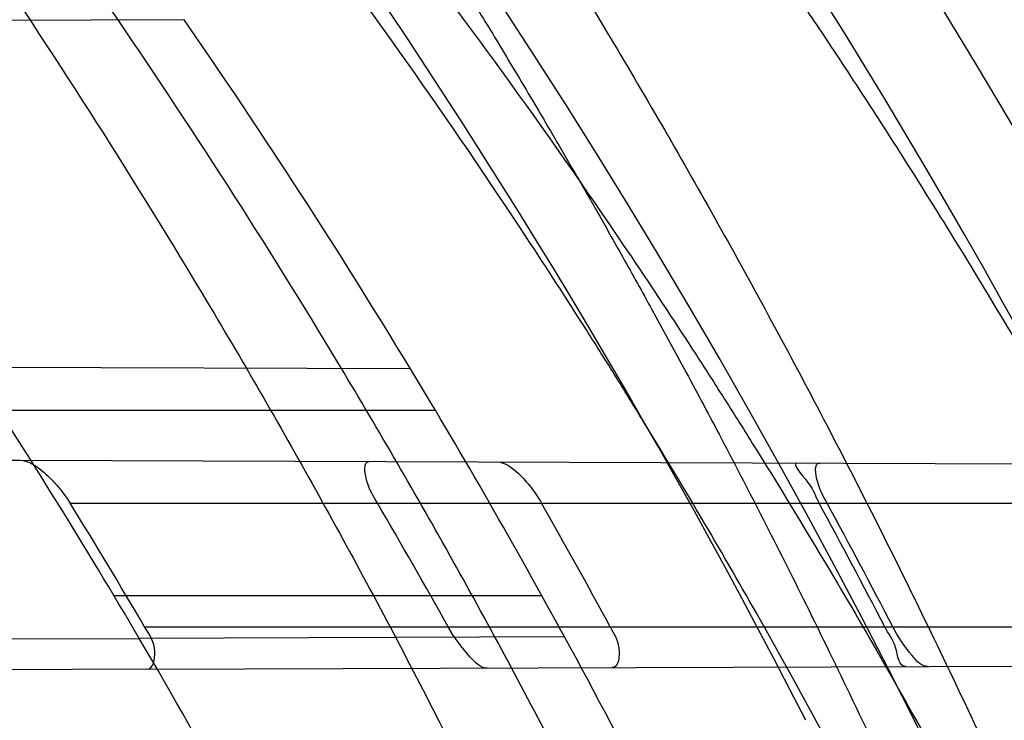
# Model space of a CAD drawing. Header units: millimetres. Extents: x 0 to 297, y 0 to 210.
# Tile 113 of 256: x 141.6696 to 141.7413, y 93.8083 to 93.8593. Entities that reach past the tile are written whole.
import ezdxf

# ---------------------------------------------------------------- set-up
doc = ezdxf.new("R2010")
doc.units = ezdxf.units.MM
doc.header["$LTSCALE"] = 16.335
doc.layers.get('0').update_dxf_attribs({"linetype": 'CONTINUOUS'})
for name, color, linetype in [('01_GLOBAL', 7, 'CONTINUOUS'), ('INTFCLR_1', 7, 'CONTINUOUS'), ('INTFCLR_144815', 7, 'CONTINUOUS')]:
    doc.layers.add(name, color=color, linetype=linetype)

msp = doc.modelspace()

# ---------------------------------------------------------------- linework, layer by layer
at = {"color": 7, "linetype": 'Continuous'}
msp.add_circle((142.5788034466, 92.2083412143), 3.42, dxfattribs=at)
at = {"color": 9, "linetype": 'Continuous'}
msp.add_arc((142.5788034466, 92.2083412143), 3.3761688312, 92.9674534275, 177.0325465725, dxfattribs=at)
at = {"layer": '01_GLOBAL', "color": 7, "linetype": 'Continuous'}
msp.add_circle((142.5788034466, 92.2083412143), 3.465, dxfattribs=at)
at = {"layer": 'INTFCLR_1', "color": 9, "linetype": 'Continuous'}
for p, q in [((141.6816020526, 93.85926720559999), (141.6483772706, 93.85915122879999)), ((141.6980785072, 93.8338609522), (141.6660935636, 93.8339726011)), ((141.699892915, 93.8308428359), (141.6681279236, 93.8308428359)), ((141.6696551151, 93.8272101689), (141.7569505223, 93.8269054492)), ((141.6733032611, 93.8240928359), (141.7583541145, 93.8240928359)), ((141.7076592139, 93.8173428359), (141.6765069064, 93.8173428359)), ((141.6787271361, 93.8150928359), (141.7628447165, 93.8150928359)), ((141.7092979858, 93.8143638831), (141.6783353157, 93.8142558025)), ((141.6788747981, 93.8120076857), (141.7642351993, 93.8123056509))]:
    msp.add_line(p, q, dxfattribs=at)
at = {"layer": 'INTFCLR_1', "color": 6, "linetype": 'Continuous'}
for p, q in [((141.5872388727, 93.82749785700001), (141.6696551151, 93.8272101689)), ((141.6665647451, 93.81421471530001), (141.6783353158, 93.8142558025)), ((141.6788747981, 93.8120076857), (141.5992258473, 93.81172965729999))]:
    msp.add_line(p, q, dxfattribs=at)
for centre, radius, start, end in [((141.273551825, 93.5765928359), 0.5431065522, 270, 90.00000002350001), ((141.273551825, 93.5765928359), 0.5161422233, 270, 90.00000002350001), ((141.273551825, 93.5765928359), 0.4693968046, 30.4187297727, 33.2518501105), ((141.273551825, 93.5765928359), 0.4963968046, 28.6197133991, 31.2163513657), ((141.2733149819, 93.5769044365), 0.4702049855, 30.4351559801, 31.7156135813), ((141.2736644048, 93.5763211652), 0.4893683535, 29.2038350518, 30.41829466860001), ((141.2733327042, 93.5768902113), 0.4997171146, 28.4684611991, 29.6489894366), ((141.2735937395, 93.57659872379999), 0.517279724, 27.4551693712, 28.5844232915), ((141.2741494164, 93.57659882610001), 0.5173029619, 27.4538193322, 28.5830080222)]:
    msp.add_arc(centre, radius, start, end, dxfattribs=at)
at = {"layer": 'INTFCLR_1', "color": 9, "linetype": 'Continuous'}
for centre, radius, start, end in [((141.273551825, 93.5765928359), 0.4963968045, 31.2163513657, 34.7120513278), ((141.273551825, 93.5765928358), 0.4693968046, 26.8886711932, 30.4187297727), ((141.273551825, 93.5765928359), 0.4963968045, 25.3056735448, 28.6197133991)]:
    msp.add_arc(centre, radius, start, end, dxfattribs=at)
for points, knots in [([(141.7564146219, 93.4086508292), (141.7574831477, 93.41155839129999), (141.7595771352, 93.4174295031), (141.7635668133, 93.42933601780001), (141.7700402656, 93.45070775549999), (141.7760428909, 93.4757920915), (141.7800065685, 93.49821100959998), (141.7816728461, 93.5096585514), (141.7825328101, 93.5162796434), (141.7845176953, 93.5329021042), (141.7865801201, 93.56130459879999), (141.786249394, 93.5948145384), (141.7846909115, 93.6165304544), (141.783710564, 93.6265576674), (141.7829887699, 93.6332267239), (141.7807586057, 93.6512265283), (141.7756949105, 93.6800492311), (141.7683980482, 93.70818923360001), (141.7631787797, 93.72489102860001), (141.7612158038, 93.7308650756), (141.7582294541, 93.7396651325), (141.7514922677, 93.75806300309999), (141.7398577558, 93.7850653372), (141.7266081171, 93.8105758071), (141.7173713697, 93.8262776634), (141.7130543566, 93.8332672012), (141.7101864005, 93.83782329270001), (141.7024300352, 93.84980584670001), (141.6894327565, 93.86819606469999), (141.6713790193, 93.8905837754), (141.6560874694, 93.9073650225), (141.64540551, 93.9180914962), (141.6394993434, 93.9237707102), (141.6313044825, 93.931429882), (141.6198341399, 93.9414587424), (141.6074179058, 93.951189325), (141.5999877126, 93.9564732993), (141.5969902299, 93.95850233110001), (141.595231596, 93.95966887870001), (141.5931919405, 93.96097975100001), (141.5909359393, 93.9623581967), (141.5889565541, 93.9634935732), (141.587260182, 93.9643827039), (141.5858677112, 93.96502951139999), (141.5847587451, 93.9654250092), (141.5839916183, 93.9656040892), (141.5833474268, 93.9655067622), (141.5832219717, 93.96490050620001), (141.5835311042, 93.9642303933), (141.5840679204, 93.963301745), (141.5849352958, 93.96213278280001), (141.5860911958, 93.9607075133), (141.587545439, 93.9590358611), (141.5892822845, 93.9571169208), (141.5909074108, 93.95536848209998), (141.5923395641, 93.9538455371), (141.5948337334, 93.9512100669), (141.5989725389, 93.94688354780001), (141.6073909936, 93.9380497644), (141.6165855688, 93.9281391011), (141.6249614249, 93.9186667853), (141.6301387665, 93.9126434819), (141.6384641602, 93.90275559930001), (141.6512098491, 93.88673181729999), (141.6679191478, 93.8634190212), (141.680013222, 93.8443873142), (141.6879313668, 93.83084055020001), (141.6933038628, 93.8213126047), (141.702572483, 93.8039212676), (141.7149508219, 93.7776586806), (141.7234902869, 93.75576266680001), (141.7274621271, 93.7444100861)], [0, 0, 0, 0, 0.0103790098, 0.0208837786, 0.0420711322, 0.08518383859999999, 0.1071959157, 0.1183352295, 0.1239409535, 0.1295662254, 0.1744257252, 0.2192335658, 0.2417179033, 0.2473538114, 0.2529901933, 0.2641930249, 0.3081221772, 0.3509242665, 0.3614865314, 0.3667493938, 0.3719931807, 0.3926229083, 0.4323809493, 0.4704125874, 0.488853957, 0.4934075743, 0.4979380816, 0.506891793, 0.541232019, 0.5733300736, 0.6031972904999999, 0.6172524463, 0.624045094, 0.6306497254, 0.6548348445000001, 0.6750681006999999, 0.6834748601, 0.6853777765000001, 0.68719583, 0.6905456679, 0.6935010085, 0.6960526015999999, 0.698191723, 0.6999112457, 0.7012080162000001, 0.7020916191, 0.7026257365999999, 0.703100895, 0.7038825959, 0.7050751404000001, 0.7066972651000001, 0.7087491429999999, 0.7112254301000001, 0.7141189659, 0.7174213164, 0.7192231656, 0.7211235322, 0.729579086, 0.7392841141, 0.7620097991, 0.7748694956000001, 0.7816475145, 0.7886215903, 0.818178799, 0.8502213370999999, 0.88468242, 0.8936821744, 0.9027945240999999, 0.9213302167, 0.9597016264, 1, 1, 1, 1]), ([(141.7358975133, 93.7436438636), (141.7318460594, 93.75494918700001), (141.7231341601, 93.77675420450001), (141.7105173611, 93.8028824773), (141.701072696, 93.8201805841), (141.6955966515, 93.82965989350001), (141.6875212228, 93.8431449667), (141.6751867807, 93.86208759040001), (141.6581544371, 93.8852759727), (141.6451671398, 93.9012055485), (141.6366834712, 93.91103453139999), (141.6314052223, 93.91702430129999), (141.6228646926, 93.9264441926), (141.613493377, 93.93629262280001), (141.6049081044, 93.9450718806), (141.6006923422, 93.9493632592), (141.5981418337, 93.9519877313), (141.5966958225, 93.9534819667), (141.5943954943, 93.9559082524), (141.5923320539, 93.9580569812), (141.5877441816, 93.9635930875), (141.589474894, 93.9635928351)], [0, 0, 0, 0, 0.1351411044, 0.2639657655, 0.326251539, 0.3568857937, 0.3871506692, 0.5031238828, 0.6110823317, 0.7107727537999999, 0.7343091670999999, 0.7571888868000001, 0.8006105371, 0.8773801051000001, 0.9101731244, 0.9387430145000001, 0.9451630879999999, 0.9512497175, 0.9624026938, 0.9805243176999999, 1, 1, 1, 1]), ([(141.589474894, 93.9635928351), (141.5901302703, 93.9635927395), (141.5934664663, 93.96227294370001), (141.5972968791, 93.9600325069), (141.6010154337, 93.95769364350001), (141.6028021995, 93.9565296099), (141.6058484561, 93.95450638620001), (141.6133970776, 93.94924141), (141.6260174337, 93.93955065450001), (141.6376862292, 93.9295595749), (141.6460232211, 93.9219302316), (141.6520280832, 93.91627713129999), (141.6628847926, 93.9056050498), (141.6784293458, 93.8889099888), (141.6967876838, 93.8666341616), (141.7100118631, 93.8483278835), (141.7179037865, 93.83639944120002), (141.7208202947, 93.8318664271), (141.7252087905, 93.8249149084), (141.734595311, 93.80930459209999), (141.748064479, 93.7839377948), (141.7598995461, 93.7570716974), (141.766753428, 93.7387640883), (141.7697904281, 93.7300101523), (141.7717861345, 93.7240691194), (141.7770905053, 93.7074658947), (141.7845086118, 93.67948795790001), (141.7896594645, 93.6508151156), (141.7919274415, 93.6329110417), (141.7926613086, 93.62627893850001), (141.793657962, 93.61630821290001), (141.795242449, 93.59471460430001), (141.7955788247, 93.5613875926), (141.7934815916, 93.5331432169), (141.7914638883, 93.5166159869), (141.7905895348, 93.51003151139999), (141.788895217, 93.4986462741), (141.7848639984, 93.4763451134), (141.7787596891, 93.4513974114), (141.7721799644, 93.4301501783), (141.768123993, 93.4183101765), (141.7659952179, 93.41247182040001), (141.7649089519, 93.40958046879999)], [0, 0, 0, 0, 0.0031306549, 0.0166311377, 0.0214593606, 0.0240790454, 0.0268205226, 0.0389267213, 0.0680356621, 0.1027866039, 0.1122691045, 0.1220183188, 0.1421809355, 0.1849822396, 0.2309158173, 0.2799873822, 0.2927706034, 0.2992370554, 0.3057353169, 0.3320403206, 0.3862319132, 0.4428084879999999, 0.4721383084, 0.4795908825, 0.487069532, 0.5020757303, 0.5628487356, 0.6251729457, 0.6410612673, 0.6490543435, 0.6570463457, 0.6889269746, 0.7524526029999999, 0.8160592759, 0.8240370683, 0.8319876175, 0.8477879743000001, 0.8790177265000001, 0.9402188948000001, 0.970317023, 0.9852457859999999, 1, 1, 1, 1])]:
    msp.add_open_spline(points, degree=3, knots=knots, dxfattribs=at)
at = {"layer": 'INTFCLR_1', "color": 6, "linetype": 'Continuous'}
for points, knots in [([(141.6277114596, 93.9635928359), (141.62722335, 93.9635928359), (141.6272941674, 93.9616186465), (141.6286240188, 93.9602168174), (141.6303773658, 93.9574436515), (141.6330579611, 93.9541787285), (141.636536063, 93.9498851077), (141.6409148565, 93.9446589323), (141.6460561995, 93.938503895), (141.6515635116, 93.9318371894), (141.6570035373, 93.92513003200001), (141.6620669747, 93.9187433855), (141.6667156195, 93.9127488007), (141.6709428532, 93.907173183), (141.6747632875, 93.9020253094), (141.678203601, 93.89729346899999), (141.6812975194, 93.892957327), (141.684076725, 93.8889918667), (141.6865629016, 93.8853864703), (141.6887839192, 93.8821174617), (141.6907670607, 93.879157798), (141.6925435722, 93.87647309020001), (141.6941233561, 93.874058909), (141.6955259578, 93.8718932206), (141.6967707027, 93.86995357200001), (141.6978866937, 93.8681999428), (141.6988796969, 93.86662771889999), (141.6997620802, 93.86522135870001), (141.7005836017, 93.8639042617), (141.7014128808, 93.86256652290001), (141.7023097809, 93.86111046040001), (141.7032931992, 93.8595026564), (141.7043734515, 93.85772284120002), (141.7055619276, 93.8557478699), (141.706875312, 93.8535443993), (141.7083246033, 93.8510862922), (141.7099237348, 93.84834019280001), (141.7116817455, 93.8452798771), (141.7136163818, 93.8418602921), (141.7157436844, 93.8380349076), (141.7180830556, 93.833744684), (141.7206593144, 93.82891480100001), (141.7234900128, 93.82347305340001), (141.726590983, 93.8173359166), (141.7299816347, 93.810401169), (141.7336899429, 93.8025259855), (141.7377398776, 93.7935382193), (141.7421529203, 93.78321811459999), (141.7469453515, 93.7713014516), (141.7521299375, 93.7574106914), (141.7576364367, 93.74122679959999), (141.7631009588, 93.7231958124), (141.7681397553, 93.7040775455), (141.7724835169, 93.68473862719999), (141.7760959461, 93.6653468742), (141.7789762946, 93.645979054), (141.7811396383, 93.6266321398), (141.78259316, 93.6073517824), (141.7833500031, 93.5881192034), (141.7834187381, 93.5689647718), (141.782807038, 93.54987085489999), (141.7815194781, 93.5308399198), (141.7795595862, 93.51188722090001), (141.7769236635, 93.4929746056), (141.7736112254, 93.47412732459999), (141.7696058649, 93.4553044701), (141.7649044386, 93.43652991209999), (141.7595680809, 93.41806413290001), (141.7539109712, 93.4008043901), (141.7483372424, 93.3854818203), (141.7431614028, 93.3723954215), (141.7384031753, 93.3611505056), (141.7340415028, 93.3514143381), (141.7300563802, 93.34293319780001), (141.7264192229, 93.3354991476), (141.7231040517, 93.3289574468), (141.7200858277, 93.32318225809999), (141.7173473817, 93.3180790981), (141.7148681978, 93.3135654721), (141.7126227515, 93.30956018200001), (141.7105887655, 93.305996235), (141.7087453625, 93.3028169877), (141.7070795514, 93.29998482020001), (141.705579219, 93.29746570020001), (141.7042282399, 93.2952218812), (141.7030062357, 93.2932118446), (141.701896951, 93.29140311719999), (141.7008702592, 93.2897422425), (141.6998448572, 93.28809591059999), (141.698741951, 93.2863382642), (141.697495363, 93.2843681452), (141.6960930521, 93.28217288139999), (141.6945138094, 93.27972619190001), (141.6927331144, 93.2769994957), (141.6907308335, 93.2739717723), (141.6884841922, 93.27062245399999), (141.6859642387, 93.26692415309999), (141.6831423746, 93.2628508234), (141.6799866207, 93.2583791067), (141.6764721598, 93.2534967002), (141.6725652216, 93.248182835), (141.668231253, 93.2424190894), (141.6634587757, 93.2362207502), (141.6582464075, 93.2296072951), (141.6526341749, 93.2226555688), (141.646910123, 93.21570810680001), (141.6415439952, 93.20927720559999), (141.6369559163, 93.20380754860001), (141.633315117, 93.19932400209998), (141.6305101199, 93.19592415), (141.6286771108, 93.1930397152), (141.6273060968, 93.1916061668), (141.6272194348, 93.1895928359), (141.6277114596, 93.1895928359)], [0, 0, 0, 0, 0.0017146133, 0.0041239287, 0.0077631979, 0.0127375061, 0.019147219, 0.0271011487, 0.0367138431, 0.0473099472, 0.0574795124, 0.0670486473, 0.07593967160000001, 0.0841262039, 0.0916267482, 0.0984583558, 0.1046766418, 0.1103381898, 0.1154683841, 0.1200606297, 0.1242209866, 0.1279830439, 0.1313690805, 0.1343557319, 0.1370466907, 0.1394649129, 0.141657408, 0.1435788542, 0.1452969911, 0.147110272, 0.1491076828, 0.1513042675, 0.1537308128, 0.1564212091, 0.1594011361, 0.1627417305, 0.1664450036, 0.1705638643, 0.1751393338, 0.1802462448, 0.1859394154, 0.1923045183, 0.1994748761, 0.2074861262, 0.2164579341, 0.2265900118, 0.2380620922, 0.2510852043, 0.2660147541, 0.2831767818, 0.3031618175, 0.3260557, 0.3493456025, 0.3725974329, 0.3956655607, 0.4186206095, 0.4413650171, 0.4640353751, 0.4865253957, 0.5089623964, 0.531306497, 0.5536180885, 0.5759523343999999, 0.598223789, 0.6206818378, 0.6431588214, 0.6658101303, 0.6886542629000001, 0.710664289, 0.7296002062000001, 0.7459208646, 0.7600932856, 0.7724882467, 0.7833944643, 0.793008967, 0.8015592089, 0.8091555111, 0.8158987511, 0.8219029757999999, 0.8272448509, 0.832028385, 0.8363175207, 0.8401542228, 0.8435703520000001, 0.8466171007, 0.8493545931, 0.8518335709, 0.8540704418, 0.8562135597, 0.8586467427, 0.8613594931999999, 0.864403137, 0.8677972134, 0.87158895, 0.8758429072, 0.8805481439, 0.8857559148, 0.8915631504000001, 0.8979547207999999, 0.9049814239, 0.9126947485, 0.9211229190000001, 0.9303127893, 0.9401736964, 0.9507020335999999, 0.9616958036, 0.9717974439, 0.9801138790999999, 0.9868020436, 0.9920080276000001, 0.9957951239, 0.9982716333, 1, 1, 1, 1]), ([(141.6277114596, 93.1895928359), (141.628171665, 93.1895928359), (141.6293857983, 93.19006169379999), (141.6315047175, 93.19118839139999), (141.6344755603, 93.1931057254), (141.6382959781, 93.1958294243), (141.6430293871, 93.1994736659), (141.6486619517, 93.204090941), (141.6548706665, 93.2094848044), (141.6611699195, 93.2152477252), (141.6671157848, 93.2209450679), (141.6725640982, 93.22637349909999), (141.6775235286, 93.2314965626), (141.6820174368, 93.23628843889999), (141.6860792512, 93.24074344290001), (141.6897364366, 93.2448601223), (141.6930192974, 93.248641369), (141.695970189, 93.25211257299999), (141.6986132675, 93.2552811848), (141.7009775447, 93.25816358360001), (141.7030883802, 93.2607771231), (141.7049778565, 93.2631493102), (141.7066938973, 93.26533073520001), (141.7083843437, 93.267503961), (141.7101852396, 93.2698473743), (141.7120971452, 93.2723692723), (141.7139888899, 93.2749001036), (141.7158471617, 93.2774191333), (141.7177807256, 93.2800762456), (141.719921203, 93.2830619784), (141.7223135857, 93.2864552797), (141.7249869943, 93.2903210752), (141.7279695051, 93.29472983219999), (141.7312859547, 93.2997545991), (141.7349620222, 93.3054853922), (141.739037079, 93.3120481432), (141.7435494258, 93.3195877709), (141.7485344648, 93.32828125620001), (141.7540294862, 93.3383627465), (141.760066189, 93.3501066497), (141.766684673, 93.36392390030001), (141.7737557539, 93.3800111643), (141.780825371, 93.39786298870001), (141.7874356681, 93.4166847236), (141.7933066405, 93.4357633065), (141.7983875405, 93.454912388), (141.8026952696, 93.4741114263), (141.8062277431, 93.4932588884), (141.8090134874, 93.5124067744), (141.811058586, 93.53147350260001), (141.8123825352, 93.5504894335), (141.8129971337, 93.5694357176), (141.8129122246, 93.5883156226), (141.8121342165, 93.6071403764), (141.8106673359, 93.62589803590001), (141.8085112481, 93.6445966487), (141.8056642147, 93.6632334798), (141.8021262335, 93.68178000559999), (141.7978831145, 93.7002777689), (141.7929277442, 93.71870359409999), (141.7872355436, 93.7370788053), (141.7808222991, 93.75530999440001), (141.7739442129, 93.77270942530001), (141.7670434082, 93.78846903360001), (141.7605810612, 93.8020326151), (141.7546880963, 93.8135696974), (141.7493295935, 93.823472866), (141.7444701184, 93.8320171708), (141.7400702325, 93.83943301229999), (141.7360941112, 93.8458959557), (141.7325006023, 93.8515538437), (141.7292596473, 93.8565142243), (141.726339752, 93.8608753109), (141.7237187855, 93.86470654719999), (141.7213647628, 93.8680818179), (141.7192605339, 93.87104888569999), (141.717372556, 93.87367216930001), (141.7156764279, 93.8759981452), (141.7140548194, 93.87819543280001), (141.7123690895, 93.88045363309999), (141.7105117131, 93.88291035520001), (141.7085985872, 93.8854056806), (141.7066793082, 93.8878747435), (141.7047357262, 93.8903431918), (141.7026024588, 93.8930148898), (141.7002196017, 93.8959525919), (141.69755058, 93.8991866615), (141.6945697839, 93.9027308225), (141.6912418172, 93.90660370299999), (141.6875371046, 93.9108152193), (141.6834171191, 93.91537787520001), (141.6788518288, 93.92028969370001), (141.6738154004, 93.9255385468), (141.6682758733, 93.9311042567), (141.6622344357, 93.93693821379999), (141.6557918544, 93.9428789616), (141.6493931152, 93.94847737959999), (141.6435362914, 93.95331061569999), (141.6386043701, 93.9571286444), (141.6346411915, 93.9599686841), (141.6315795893, 93.9619541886), (141.6294126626, 93.96311226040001), (141.6281767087, 93.9635928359), (141.6277114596, 93.9635928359)], [0, 0, 0, 0, 0.0015510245, 0.0042404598, 0.008161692, 0.0134191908, 0.0200669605, 0.0282845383, 0.0379646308, 0.04778133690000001, 0.0570562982, 0.0657163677, 0.0737008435, 0.0810864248, 0.08785639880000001, 0.09401872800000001, 0.09964461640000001, 0.1047327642, 0.1093734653, 0.1135510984, 0.1172970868, 0.1206958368, 0.1237721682, 0.1266512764, 0.1299751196, 0.1337328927, 0.1373171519, 0.1406241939, 0.1442827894, 0.1483924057, 0.1530055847, 0.1582756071, 0.1642330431, 0.1709447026, 0.1785661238, 0.1871788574, 0.1969791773, 0.2081785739, 0.2209513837, 0.2356728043, 0.2526768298, 0.2725784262, 0.2948857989, 0.3173719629, 0.3397942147, 0.362144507, 0.3841260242, 0.4060931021, 0.4277499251, 0.4493238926, 0.4707068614, 0.4919794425, 0.5131973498, 0.5343237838, 0.5554641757, 0.5765947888, 0.5977467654, 0.6189899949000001, 0.6402145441, 0.6616941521, 0.6832817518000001, 0.7050322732, 0.7268136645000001, 0.7463228, 0.7630041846, 0.7774428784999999, 0.7899800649, 0.8009502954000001, 0.8105690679, 0.8190401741, 0.8265233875, 0.8331581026, 0.8390096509, 0.8442114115, 0.8488026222, 0.8528784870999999, 0.8564706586, 0.8596954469, 0.8625805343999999, 0.8656744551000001, 0.8691928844, 0.8729603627, 0.8762716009, 0.879732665, 0.8835489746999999, 0.8877941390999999, 0.8924809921, 0.8976810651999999, 0.9034017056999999, 0.9096904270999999, 0.916584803, 0.9241199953, 0.932290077, 0.9411002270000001, 0.9505839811, 0.960593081, 0.9706330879, 0.9792338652, 0.9861845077, 0.991642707, 0.9956806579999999, 0.9984319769, 1, 1, 1, 1]), ([(141.6696551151, 93.8272101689), (141.6703007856, 93.8272079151), (141.6713269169, 93.8264485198), (141.6724562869, 93.8253200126), (141.6730449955, 93.82451076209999), (141.6733032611, 93.8240928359)], [0, 0, 0, 0, 0.3953270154, 0.6991994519, 1, 1, 1, 1]), ([(141.6956722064, 93.8240928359), (141.6953723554, 93.82460353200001), (141.6949138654, 93.8252559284), (141.6946015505, 93.8271230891), (141.6950795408, 93.8271214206)], [0, 0, 0, 0, 0.5533652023, 1, 1, 1, 1]), ([(141.7043962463, 93.827088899), (141.7049799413, 93.82708686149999), (141.7058921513, 93.826336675), (141.7068803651, 93.8252634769), (141.7073963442, 93.82449103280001), (141.7076229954, 93.8240928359)], [0, 0, 0, 0, 0.3893241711, 0.6943941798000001, 1, 1, 1, 1]), ([(141.7262684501, 93.82701255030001), (141.7257491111, 93.82701436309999), (141.7274407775, 93.82531231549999), (141.7275446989, 93.8246051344), (141.7278238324, 93.8240928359)], [0, 0, 0, 0, 0.4709515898, 1, 1, 1, 1]), ([(141.7284060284, 93.8240928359), (141.7281385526, 93.8245837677), (141.7277485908, 93.8252239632), (141.7274143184, 93.82700855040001), (141.7278769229, 93.8270069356)], [0, 0, 0, 0, 0.547207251, 1, 1, 1, 1]), ([(141.6788747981, 93.8120076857), (141.679347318, 93.8120093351), (141.6797062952, 93.8137245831), (141.6790558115, 93.81453342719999), (141.6787271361, 93.8150928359)], [0, 0, 0, 0, 0.4213906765, 1, 1, 1, 1]), ([(141.70365565, 93.8120941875), (141.7031575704, 93.81209244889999), (141.7020465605, 93.8132653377), (141.7012663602, 93.81431012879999), (141.7008288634, 93.8150928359)], [0, 0, 0, 0, 0.3571094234, 1, 1, 1, 1]), ([(141.7126238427, 93.8150928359), (141.7128883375, 93.8146050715), (141.7133988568, 93.81385679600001), (141.7132563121, 93.81212770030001), (141.7127549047, 93.81212595)], [0, 0, 0, 0, 0.5253018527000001, 1, 1, 1, 1]), ([(141.7341507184, 93.8122006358), (141.7336194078, 93.81219878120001), (141.7335187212, 93.8138722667), (141.732871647, 93.81459542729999), (141.7326132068, 93.8150928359)], [0, 0, 0, 0, 0.4866156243, 1, 1, 1, 1]), ([(141.735725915, 93.8122061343), (141.7352667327, 93.8122045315), (141.7342710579, 93.81336285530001), (141.7335823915, 93.814347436), (141.733195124, 93.8150928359)], [0, 0, 0, 0, 0.3534413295, 1, 1, 1, 1])]:
    msp.add_open_spline(points, degree=3, knots=knots, dxfattribs=at)
at = {"layer": 'INTFCLR_144815', "color": 6, "linetype": 'Continuous'}
for radius in [0.5743020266, 0.5472855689]:
    msp.add_circle((141.273551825, 93.5765928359), radius, dxfattribs=at)
for radius, start, end in [(0.7917112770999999, 313.9937911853, 154.5150993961), (0.7647112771, 312.9543589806, 154.5144414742), (0.73941501, 282.2440355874, 71.2863570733), (0.5949342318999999, 45.0000000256, 314.9999999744), (0.5938695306, 44.999999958, 315.000000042), (0.5930090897, 44.99999997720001, 315.0000000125), (0.5361020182, 25.6072723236, 64.3927276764), (0.5834285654, 308.490992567, 51.50900743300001), (0.5090855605, 27.0737153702, 62.92628462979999), (0.6104450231, 316.9838592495, 43.0161407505), (0.5760164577, 313.9992414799, 46.00075850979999)]:
    msp.add_arc((141.273551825, 93.5765928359), radius, start, end, dxfattribs=at)
at = {"layer": 'INTFCLR_144815', "color": 9, "linetype": 'Continuous'}
for centre, radius, start, end in [((141.273551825, 93.5765928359), 0.7345008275, 292.4997540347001, 54.0964566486), ((141.2735550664, 93.5765943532), 0.6625959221, 292.4997540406, 54.09645665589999), ((141.2735749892, 93.5765983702), 0.6513931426, 311.2505121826, 48.7494878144), ((141.2735518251, 93.5765928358), 0.5937131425, 314.0862202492, 45.9137797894), ((141.273551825, 93.5765928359), 0.5795156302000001, 313.8592910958, 46.1407088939), ((141.273551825, 93.5765928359), 0.5757241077, 314.0319604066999, 45.9680396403)]:
    msp.add_arc(centre, radius, start, end, dxfattribs=at)
at = {"layer": 'INTFCLR_144815', "color": 6, "linetype": 'Continuous'}
for points, knots in [([(141.8173538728, 93.5765928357), (141.8173538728, 93.5794212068), (141.8173118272, 93.58507865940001), (141.8171225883, 93.5935644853), (141.8168070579, 93.60205032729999), (141.8163650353, 93.6105362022), (141.8157962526, 93.61902194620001), (141.8151003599, 93.62750751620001), (141.8142769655, 93.63599250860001), (141.8133255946, 93.64447672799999), (141.8122457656, 93.6529594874), (141.8110369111, 93.66144038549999), (141.8096985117, 93.66991834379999), (141.8082299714, 93.6783925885), (141.8066308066, 93.6868615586), (141.8049004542, 93.6953240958), (141.8030385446, 93.70377809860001), (141.80104466, 93.7122218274), (141.7989186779, 93.72065246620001), (141.7966604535, 93.7290675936), (141.7942702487, 93.73746360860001), (141.7917483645, 93.74583724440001), (141.789095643, 93.7541839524), (141.7863130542, 93.762499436), (141.7834022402, 93.7707781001), (141.7803651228, 93.77901440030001), (141.7772043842, 93.7872016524), (141.7739232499, 93.79533281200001), (141.7705257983, 93.8033998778), (141.767016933, 93.8113941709), (141.763402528, 93.81930619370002), (141.7596895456, 93.82712558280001), (141.7558861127, 93.83484115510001), (141.7520015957, 93.8424409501), (141.7480466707, 93.84991227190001), (141.744033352, 93.8572417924), (141.7399749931, 93.86441567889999), (141.7358862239, 93.87141979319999), (141.7317828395, 93.8782399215), (141.7276816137, 93.8848620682), (141.7236000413, 93.8912727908), (141.7195560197, 93.89745955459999), (141.7155674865, 93.9034110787), (141.7116520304, 93.9091176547), (141.7078264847, 93.9145714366), (141.7041065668, 93.91976662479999), (141.7005065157, 93.9246996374), (141.6970389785, 93.92936893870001), (141.6937149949, 93.93377478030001), (141.690544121, 93.9379188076), (141.6875338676, 93.941804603), (141.6846894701, 93.9454377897), (141.6820136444, 93.94882619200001), (141.6795073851, 93.95197874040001), (141.6771704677, 93.9549048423), (141.6750020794, 93.95761363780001), (141.6730008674, 93.9601140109), (141.6711651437, 93.962414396), (141.669493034, 93.9645226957), (141.6679826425, 93.96644604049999), (141.666632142, 93.9681910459), (141.6654391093, 93.9697636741), (141.6644023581, 93.97117020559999), (141.6635160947, 93.972414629), (141.6627882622, 93.97350604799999), (141.6621863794, 93.9744363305), (141.6617182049, 93.9753981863), (141.6610997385, 93.9761994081), (141.6615040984, 93.97708787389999), (141.6617698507, 93.97709267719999)], [0, 0, 0, 0, 0.0193136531, 0.0386315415, 0.05795820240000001, 0.0772974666, 0.0966541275, 0.1160313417, 0.1354339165, 0.1548642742, 0.1743271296, 0.1938240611, 0.2133596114, 0.2329339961, 0.2525510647, 0.2722100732, 0.2919141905, 0.3116608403, 0.3314519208, 0.351283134, 0.3711547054, 0.3910601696, 0.4109974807, 0.4309575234, 0.4509352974, 0.4709189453, 0.4908990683, 0.5108615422, 0.5307908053, 0.5506690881, 0.5704756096, 0.5901867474, 0.6097758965, 0.6292133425, 0.6484663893, 0.6674992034, 0.6862731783, 0.7047472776, 0.7228785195, 0.7406226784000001, 0.7579352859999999, 0.7747726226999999, 0.7910927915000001, 0.8068568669, 0.8220298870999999, 0.8365818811, 0.8504883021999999, 0.8637310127, 0.8762964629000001, 0.8881752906, 0.8993620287, 0.9098612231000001, 0.9196832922, 0.928844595, 0.9373624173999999, 0.9452545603, 0.952538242, 0.9592315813, 0.9653514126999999, 0.970913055, 0.9759307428, 0.980418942, 0.9843915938, 0.9878631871, 0.9908472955, 0.9933569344, 0.9954053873, 0.9981850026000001, 1, 1, 1, 1]), ([(141.6746009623, 93.1760929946), (141.6743294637, 93.1760979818), (141.6739346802, 93.1770195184), (141.6745467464, 93.1778388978), (141.6750158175, 93.17883374), (141.6756162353, 93.1797931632), (141.6763427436, 93.18091902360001), (141.6772268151, 93.1822020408), (141.6782605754, 93.1836515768), (141.6794495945, 93.1852715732), (141.6807951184, 93.18706860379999), (141.6822994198, 93.18904864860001), (141.6839649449, 93.1912193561), (141.6857956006, 93.1935906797), (141.6877946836, 93.1961725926), (141.6899625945, 93.1989721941), (141.6922956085, 93.2019921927), (141.6947877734, 93.2052332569), (141.6974360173, 93.20870055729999), (141.7002434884, 93.21240829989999), (141.7032142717, 93.2163732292), (141.7063442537, 93.22060254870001), (141.7096232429, 93.2250961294), (141.7130388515, 93.22985135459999), (141.7165811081, 93.2348694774), (141.7202374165, 93.2401484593), (141.7239937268, 93.2456843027), (141.7278347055, 93.251470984), (141.731743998, 93.2575005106), (141.735704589, 93.26376313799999), (141.7396991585, 93.2702476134), (141.7437104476, 93.2769414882), (141.7477216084, 93.28383147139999), (141.7517165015, 93.2909037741), (141.7556799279, 93.2981444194), (141.7595977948, 93.3055395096), (141.7634572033, 93.3130754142), (141.767246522, 93.3207389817), (141.7709553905, 93.32851766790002), (141.7745746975, 93.3363996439), (141.7780965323, 93.3443738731), (141.7815140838, 93.35243008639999), (141.7848215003, 93.3605586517), (141.7880144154, 93.3687521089), (141.7910827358, 93.3769863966), (141.7940232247, 93.38525192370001), (141.7968372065, 93.39355072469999), (141.7995279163, 93.40189302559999), (141.8020958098, 93.4102817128), (141.8045374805, 93.4187064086), (141.8068514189, 93.42716225), (141.8090350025, 93.4356385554), (141.811086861, 93.444127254), (141.8130074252, 93.4526268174), (141.8147973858, 93.4611370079), (141.8164574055, 93.4696578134), (141.8179878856, 93.4781882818), (141.8193889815, 93.4867260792), (141.8206608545, 93.49526836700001), (141.8218038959, 93.5038134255), (141.8228186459, 93.5123607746), (141.8237055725, 93.5209097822), (141.8244651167, 93.5294599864), (141.8250976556, 93.5380107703), (141.8256035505, 93.54656205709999), (141.825983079, 93.55511352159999), (141.8262364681, 93.5636652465), (141.8263638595, 93.57221696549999), (141.8263653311, 93.5807687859), (141.8262408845, 93.58932047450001), (141.825990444, 93.5978721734), (141.8256138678, 93.6064236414), (141.8251109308, 93.61497493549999), (141.8244813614, 93.6235256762), (141.8237248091, 93.6320757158), (141.8228408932, 93.64062454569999), (141.821829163, 93.64917180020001), (141.8206891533, 93.6577167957), (141.8194203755, 93.6662587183), (141.8180223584, 93.67479645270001), (141.8164946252, 93.6833288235), (141.8148367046, 93.6918545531), (141.8130483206, 93.7003713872), (141.8111294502, 93.708876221), (141.8090801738, 93.7173660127), (141.8069004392, 93.7258386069), (141.8045900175, 93.7342926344), (141.8021489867, 93.7427256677), (141.7995780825, 93.7511333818), (141.7968786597, 93.7595102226), (141.794052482, 93.76785030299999), (141.7911015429, 93.7761479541), (141.7880284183, 93.78439680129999), (141.7848363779, 93.7925896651), (141.7815294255, 93.8007186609), (141.7781123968, 93.8087751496), (141.7745910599, 93.8167496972), (141.7709722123, 93.8246320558), (141.7672637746, 93.83241116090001), (141.7634748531, 93.84007518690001), (141.7596157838, 93.8476116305), (141.7556981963, 93.85500733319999), (141.7517349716, 93.8622486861), (141.7477402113, 93.8693217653), (141.7437291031, 93.8762126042), (141.7397177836, 93.8829074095), (141.7357230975, 93.8893928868), (141.7317622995, 93.8956565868), (141.7278527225, 93.90168723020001), (141.7240113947, 93.9074750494), (141.7202546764, 93.9130120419), (141.7165979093, 93.9182921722), (141.7130551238, 93.92331147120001), (141.7096387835, 93.92806808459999), (141.7063596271, 93.93256220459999), (141.7032265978, 93.9367959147), (141.7002468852, 93.9407729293), (141.6974259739, 93.9444983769), (141.6947677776, 93.947978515), (141.6922747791, 93.9512204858), (141.689948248, 93.9542320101), (141.6877884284, 93.957021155), (141.6857947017, 93.9595961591), (141.6839658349, 93.96196516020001), (141.6823001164, 93.9641361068), (141.6807955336, 93.9661165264), (141.6794499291, 93.96791362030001), (141.6782609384, 93.9695336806), (141.6772266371, 93.97098359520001), (141.6763438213, 93.9722659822), (141.6756133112, 93.9733940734), (141.6750243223, 93.9743472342), (141.6745991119, 93.9751992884), (141.6741632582, 93.9759468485), (141.6741898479, 93.9770851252), (141.6746009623, 93.97709267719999)], [0, 0, 0, 0, 0.0009311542, 0.0023661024, 0.0034197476, 0.004708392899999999, 0.006238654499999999, 0.0080169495, 0.0100497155, 0.0123440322, 0.0149074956, 0.0177478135, 0.0208710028, 0.0242896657, 0.0280205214, 0.0320682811, 0.0364316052, 0.0411066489, 0.04608797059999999, 0.0513925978, 0.0570544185, 0.0630770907, 0.069434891, 0.0761294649, 0.08315356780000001, 0.09049758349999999, 0.0981493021, 0.1060937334, 0.1143137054, 0.1227901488, 0.1315025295, 0.1404294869, 0.1495493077, 0.1588404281, 0.1682819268, 0.1778537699, 0.1875370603, 0.197314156, 0.207168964, 0.217086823, 0.2270545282, 0.2370604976, 0.2470942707, 0.2571461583, 0.2672135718, 0.2772260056, 0.2872285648, 0.2972614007, 0.3072826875, 0.3173107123, 0.3273382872, 0.3373435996, 0.3473246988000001, 0.3572841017, 0.367223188, 0.3771444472, 0.387051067, 0.3969410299, 0.4068119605, 0.4166652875, 0.4265028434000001, 0.4363264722, 0.4461370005, 0.4559367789, 0.4657270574, 0.4755104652, 0.4852884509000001, 0.4950636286, 0.5048374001, 0.5146124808, 0.5243903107, 0.5341735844, 0.5439637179, 0.5537632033, 0.5635732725, 0.5733961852, 0.5832332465, 0.5930862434, 0.6029564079, 0.6128446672, 0.6227518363, 0.6326790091, 0.6426268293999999, 0.6525927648, 0.6625749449, 0.6725742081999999, 0.6825911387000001, 0.6926266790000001, 0.7026779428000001, 0.7127386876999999, 0.7228052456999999, 0.7328732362, 0.7429368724, 0.7529895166, 0.7630233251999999, 0.7730292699, 0.7829971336, 0.7929151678, 0.8027701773, 0.8125475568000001, 0.8222311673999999, 0.8318035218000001, 0.8412455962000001, 0.8505374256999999, 0.8596580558, 0.8685859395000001, 0.8772993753, 0.8857769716, 0.8939982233, 0.9019439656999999, 0.9095970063, 0.9169424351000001, 0.9239679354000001, 0.9306640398, 0.9370242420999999, 0.9430448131, 0.9487246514, 0.9540648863, 0.9590688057, 0.9637413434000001, 0.9680887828, 0.9721183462, 0.9758379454, 0.9792560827, 0.9823810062, 0.9852211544, 0.9877847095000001, 0.9900792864, 0.992112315, 0.993890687, 0.995421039, 0.9967097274, 0.9977633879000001, 0.9985900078, 1, 1, 1, 1]), ([(141.6367999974, 93.9635928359), (141.6364399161, 93.9635928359), (141.6363255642, 93.96223278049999), (141.6372569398, 93.961163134), (141.63838536, 93.9592337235), (141.640177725, 93.9569395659), (141.6424921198, 93.95397263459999), (141.6453817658, 93.950439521), (141.6488464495, 93.9462393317), (141.6528933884, 93.9413522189), (141.6575677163, 93.93566622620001), (141.6628623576, 93.9291331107), (141.6687637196, 93.92169221), (141.6752395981, 93.91329443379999), (141.6822044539, 93.9039472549), (141.6895907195, 93.89362696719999), (141.6972639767, 93.88240246), (141.7051198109, 93.8703058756), (141.7130153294, 93.8574437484), (141.7208404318, 93.84389146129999), (141.7284773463, 93.82976390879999), (141.7358420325, 93.8151435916), (141.7428534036, 93.8001349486), (141.7494631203, 93.78480120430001), (141.755622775, 93.7692287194), (141.7613102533, 93.75346066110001), (141.7665038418, 93.7375560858), (141.7711928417, 93.7215559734), (141.7753772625, 93.70547850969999), (141.7790480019, 93.6893825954), (141.7822197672, 93.6732368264), (141.7848866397, 93.6571045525), (141.7870606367, 93.6409506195), (141.7887417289, 93.6248260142), (141.7899368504, 93.6087188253), (141.7906506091, 93.59264376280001), (141.7908088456, 93.5819393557), (141.7908088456, 93.5765928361)], [0, 0, 0, 0, 0.0025344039, 0.005901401, 0.0109295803, 0.0177704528, 0.0265540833, 0.0373505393, 0.04991676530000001, 0.0648695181, 0.0820131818, 0.1017234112, 0.1240566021, 0.1488553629, 0.1763609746, 0.2060970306, 0.2381748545, 0.2720515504, 0.3076064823, 0.3443876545, 0.3821831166, 0.4206251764, 0.4595934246, 0.4987613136, 0.5381325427, 0.5774437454, 0.6167240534, 0.6558745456, 0.6947773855, 0.7336358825, 0.7720551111, 0.8105726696, 0.8487051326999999, 0.8867612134, 0.9246626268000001, 0.9623689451, 1, 1, 1, 1]), ([(141.6876600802, 93.9635928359), (141.6873876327, 93.9635928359), (141.6869901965, 93.9626640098), (141.6875708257, 93.9618304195), (141.6880138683, 93.96081402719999), (141.6885845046, 93.9598337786), (141.6892758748, 93.95868324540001), (141.6901180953, 93.95737211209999), (141.6911032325, 93.9558912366), (141.6922361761, 93.95423713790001), (141.693517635, 93.95240368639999), (141.6949495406, 93.9503850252), (141.696533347, 93.9481745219), (141.6982702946, 93.94576541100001), (141.7001613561, 93.9431504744), (141.702206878, 93.9403225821), (141.7044067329, 93.93727439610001), (141.7067598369, 93.9339990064), (141.7092643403, 93.9304896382), (141.7119171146, 93.9267403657), (141.7147138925, 93.9227459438), (141.7176489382, 93.9185023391), (141.7207150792, 93.9140067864), (141.7239035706, 93.9092581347), (141.7272041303, 93.90425699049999), (141.7306050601, 93.8990057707), (141.7340933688, 93.8935087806), (141.737654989, 93.8877721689), (141.7412750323, 93.881803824), (141.7449380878, 93.87561318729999), (141.7486285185, 93.8692110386), (141.7523307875, 93.8626091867), (141.7560297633, 93.8558201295), (141.759710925, 93.848856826), (141.7633605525, 93.841732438), (141.7669658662, 93.83446010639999), (141.7705151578, 93.82705267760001), (141.7739978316, 93.81952255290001), (141.7774044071, 93.81188158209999), (141.7807265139, 93.8041409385), (141.7839568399, 93.7963110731), (141.7870890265, 93.7884017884), (141.7901177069, 93.7804219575), (141.7930382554, 93.77237995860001), (141.7958469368, 93.7642830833), (141.7985405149, 93.75613842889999), (141.8011165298, 93.74795190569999), (141.8035728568, 93.7397293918), (141.8059080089, 93.7314755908), (141.8081207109, 93.7231952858), (141.8102101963, 93.71489212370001), (141.8121758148, 93.70656992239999), (141.814017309, 93.698231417), (141.8157344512, 93.6898796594), (141.8173273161, 93.68151664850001), (141.8187959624, 93.67314474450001), (141.8201406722, 93.66476527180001), (141.8213616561, 93.6563800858), (141.8224592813, 93.6479900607), (141.823433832, 93.6395966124), (141.8242856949, 93.6312001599), (141.8250151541, 93.62280178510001), (141.8256225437, 93.6144016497), (141.8261081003, 93.60600059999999), (141.8264720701, 93.59759857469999), (141.826714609, 93.58919624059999), (141.8268358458, 93.5807934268), (141.8268358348, 93.5723907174), (141.8267145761, 93.56398791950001), (141.8264720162, 93.55558560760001), (141.8261080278, 93.5471836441), (141.8256224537, 93.5387826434), (141.8250150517, 93.5303826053), (141.8242855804, 93.5219843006), (141.823433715, 93.5135879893), (141.8224591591, 93.5051946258), (141.8213615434, 93.496804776), (141.8201405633, 93.4884196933), (141.818795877, 93.48004042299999), (141.8173272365, 93.4716685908), (141.8157344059, 93.4633057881), (141.8140172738, 93.4549540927), (141.8121758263, 93.4466158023), (141.8102102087, 93.43829360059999), (141.8081207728, 93.4299906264), (141.805908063, 93.4217102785), (141.8035729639, 93.4134566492), (141.801116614, 93.4052340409), (141.7985406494, 93.3970476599), (141.7958470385, 93.38890288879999), (141.7930384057, 93.3808061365), (141.7901178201, 93.3727640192), (141.7870891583, 93.3647842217), (141.7839569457, 93.3568748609), (141.7807266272, 93.34904500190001), (141.7774045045, 93.3413043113), (141.7739979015, 93.33366327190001), (141.7705152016, 93.3261330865), (141.7669658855, 93.3187256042), (141.7633605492, 93.3114532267), (141.759710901, 93.30432879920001), (141.7560297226, 93.2973654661), (141.7523307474, 93.29057641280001), (141.748628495, 93.2839745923), (141.7449380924, 93.2775724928), (141.7412750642, 93.27138190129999), (141.737655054, 93.2654136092), (141.7340934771, 93.2596770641), (141.7306052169, 93.25418014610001), (141.7272043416, 93.24892900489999), (141.7239038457, 93.2439279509), (141.7207154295, 93.2391794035), (141.7176493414, 93.23468391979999), (141.7147143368, 93.23044036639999), (141.7119175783, 93.226445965), (141.7092648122, 93.2226966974), (141.7067603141, 93.2191873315), (141.7044071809, 93.2159118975), (141.702207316, 93.21286369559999), (141.700161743, 93.2100357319), (141.6982706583, 93.2074207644), (141.6965336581, 93.2050115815), (141.6949498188, 93.2028010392), (141.6935178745, 93.2007823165), (141.6922363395, 93.1989487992), (141.691103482, 93.19729470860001), (141.6901178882, 93.1958135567), (141.6892769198, 93.1945030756), (141.6885816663, 93.193350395), (141.6880221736, 93.19237622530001), (141.6876198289, 93.19150727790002), (141.6872095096, 93.190741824), (141.687244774, 93.1895928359), (141.6876600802, 93.1895928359)], [0, 0, 0, 0, 0.0009748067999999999, 0.0024843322, 0.0035889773, 0.0049377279, 0.0065370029, 0.0083930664, 0.0105121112, 0.0129009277, 0.0155662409, 0.0185155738, 0.0217561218, 0.0252958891, 0.029142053, 0.0333024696, 0.0377835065, 0.0425919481, 0.0477324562, 0.0532095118, 0.059024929, 0.0651792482, 0.071670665, 0.0784946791, 0.0856442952, 0.09310988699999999, 0.1008792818, 0.1089378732, 0.1172690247, 0.1258543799, 0.1346742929, 0.1437082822, 0.1529356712, 0.1623360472, 0.1718891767, 0.1815756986, 0.1913773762, 0.2012771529, 0.211259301, 0.2213094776, 0.2314148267, 0.2415638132, 0.2517458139, 0.2619526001, 0.2721754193, 0.2824085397, 0.2926450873, 0.3028812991, 0.3131119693, 0.3233349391, 0.3335463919, 0.3437455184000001, 0.3539296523, 0.3640990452, 0.3742517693, 0.3843890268, 0.3945097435, 0.4046157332, 0.4147062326, 0.4247836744, 0.4348478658, 0.4449015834, 0.4549448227, 0.4649806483, 0.4750093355, 0.4850340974, 0.4950553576, 0.5050763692, 0.5150976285, 0.5251223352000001, 0.5351510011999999, 0.5451866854, 0.5552299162, 0.5652834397, 0.5753475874, 0.5854247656, 0.5955152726, 0.6056208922, 0.6157416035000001, 0.6258785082, 0.6360313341, 0.6462002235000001, 0.6563845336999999, 0.6665832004, 0.6767949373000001, 0.6870173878, 0.6972484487, 0.7074841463, 0.7177211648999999, 0.7279537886, 0.7381770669, 0.7483834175, 0.7585658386, 0.7687147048, 0.7788200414, 0.7888703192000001, 0.7988525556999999, 0.8087524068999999, 0.8185541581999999, 0.8282407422, 0.8377939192, 0.8471943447, 0.8564217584, 0.8654556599, 0.8742755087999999, 0.8828608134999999, 0.8911918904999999, 0.8992503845, 0.907019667, 0.9144851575, 0.9216346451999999, 0.9284584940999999, 0.9349497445, 0.9411040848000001, 0.9469194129, 0.9523964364, 0.9575370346, 0.9623454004, 0.9668266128, 0.9709869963, 0.9748333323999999, 0.9783730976, 0.9816137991, 0.9845631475, 0.9872286, 0.9896174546, 0.9917366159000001, 0.9935927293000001, 0.995192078, 0.9965408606, 0.9976455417, 0.9985140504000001, 1, 1, 1, 1]), ([(141.8279920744, 93.5765928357), (141.8279920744, 93.57961106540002), (141.8279453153, 93.5856482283), (141.827734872, 93.5947032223), (141.8273840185, 93.6037574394), (141.8268925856, 93.61281042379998), (141.8262603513, 93.6218615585), (141.8254870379, 93.63091022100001), (141.8245723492, 93.63995544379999), (141.8235159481, 93.6489963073), (141.8223175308, 93.65803137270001), (141.8209767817, 93.6670592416), (141.8194934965, 93.6760778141), (141.8178674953, 93.6850850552), (141.8160988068, 93.6940780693), (141.8141875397, 93.7030540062), (141.8121341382, 93.7120089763), (141.8099392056, 93.72093909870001), (141.8076038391, 93.7298392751), (141.8051294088, 93.73870433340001), (141.8025179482, 93.7475277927), (141.7997719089, 93.7563029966), (141.7968945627, 93.76502200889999), (141.7938898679, 93.7736763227), (141.7907627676, 93.7822562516), (141.7875191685, 93.79075127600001), (141.7841661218, 93.79914982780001), (141.7807119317, 93.8074392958), (141.7771662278, 93.81560611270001), (141.773540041, 93.8236358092), (141.7698458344, 93.83151314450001), (141.7660975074, 93.83922225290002), (141.7623103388, 93.8467468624), (141.7585008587, 93.85407058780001), (141.7546866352, 93.86117730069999), (141.750885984, 93.8680515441), (141.7471176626, 93.8746788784), (141.743400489, 93.88104627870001), (141.7397529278, 93.8871425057), (141.7361926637, 93.8929584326), (141.7327361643, 93.8984873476), (141.7293986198, 93.9037246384), (141.7261938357, 93.90866760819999), (141.7231341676, 93.9133152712), (141.7202295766, 93.9176694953), (141.7174873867, 93.9217350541), (141.714912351, 93.92551930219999), (141.712507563, 93.92903072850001), (141.7102748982, 93.9322783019), (141.7082153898, 93.9352709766), (141.7063294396, 93.93801741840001), (141.7046169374, 93.9405260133), (141.7030776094, 93.9428040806), (141.7017103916, 93.944859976), (141.7005155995, 93.9466963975), (141.6994879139, 93.9483318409), (141.6986378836, 93.9497350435), (141.6979277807, 93.95102086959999), (141.6972633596, 93.9522383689), (141.6964914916, 93.9544142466), (141.697273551, 93.9544278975)], [0, 0, 0, 0, 0.0222571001, 0.0445186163, 0.0667890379, 0.0890723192, 0.1113729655, 0.1336940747, 0.1560397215, 0.1784119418, 0.2008143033, 0.2232471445, 0.2457129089, 0.2682100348, 0.2907394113, 0.3132970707, 0.3358817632, 0.358486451, 0.3811070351, 0.4037327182, 0.4263554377, 0.4489604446, 0.4715347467, 0.4940593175, 0.5165136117, 0.5388737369, 0.5611120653, 0.5831973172, 0.6050944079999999, 0.6267646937, 0.6481657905, 0.669252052, 0.6899749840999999, 0.7102837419, 0.7301263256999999, 0.7494508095, 0.7682064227, 0.7863443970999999, 0.8038198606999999, 0.8205929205, 0.8366293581, 0.851902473, 0.8663888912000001, 0.8800703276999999, 0.8929351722, 0.9049861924, 0.9162327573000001, 0.9266888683, 0.9363704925, 0.9452946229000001, 0.9534783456, 0.9609388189, 0.9676924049, 0.9737545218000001, 0.9791401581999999, 0.9838651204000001, 0.9879448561, 0.9913952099, 0.9942320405, 1, 1, 1, 1]), ([(141.8545562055, 93.5765928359), (141.8545562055, 93.58232985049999), (141.8543766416, 93.5938099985), (141.8535699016, 93.61102461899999), (141.8522225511, 93.6282339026), (141.8503317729, 93.6454332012), (141.8478929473, 93.66261608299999), (141.8449029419, 93.6797723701), (141.8413565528, 93.69688661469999), (141.83725221, 93.7139390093), (141.8325884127, 93.73090259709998), (141.8273701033, 93.7477437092), (141.8216049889, 93.76441833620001), (141.8153120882, 93.780873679), (141.8085173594, 93.79704301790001), (141.8012644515, 93.8128510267), (141.7936084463, 93.8282058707), (141.7856284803, 93.84300684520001), (141.777421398, 93.8571437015), (141.7691021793, 93.87050351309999), (141.7608023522, 93.8829802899), (141.7526596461, 93.8944793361), (141.7448116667, 93.9049307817), (141.7373791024, 93.9142903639), (141.7304690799, 93.9225506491), (141.7241547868, 93.92972697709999), (141.7184880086, 93.9358608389), (141.7134947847, 93.94100683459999), (141.7091846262, 93.9452247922), (141.7055514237, 93.94857992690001), (141.7025916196, 93.9511195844), (141.7002729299, 93.95292299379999), (141.69861852, 93.95398191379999), (141.6976418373, 93.954434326), (141.697273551, 93.9544278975)], [0, 0, 0, 0, 0.0408478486, 0.0817335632, 0.1226845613, 0.1637334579, 0.2049110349, 0.2462332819, 0.2877076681, 0.3293330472, 0.3710932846, 0.4129493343, 0.4548452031, 0.496691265, 0.5383653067, 0.5797017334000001, 0.6205048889, 0.6605076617, 0.6994062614, 0.7368735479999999, 0.7725477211, 0.8060862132, 0.8371823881, 0.8655946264, 0.8911736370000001, 0.9138533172, 0.9336464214, 0.9506270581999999, 0.9648988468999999, 0.9765861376, 0.9858149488, 0.9927059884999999, 0.9973773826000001, 1, 1, 1, 1])]:
    msp.add_open_spline(points, degree=3, knots=knots, dxfattribs=at)
at = {"layer": 'INTFCLR_144815', "color": 9, "linetype": 'Continuous'}
for points, knots in [([(141.7140713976, 93.97569982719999), (141.7138431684, 93.97550623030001), (141.7139951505, 93.9743565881), (141.7147929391, 93.97273919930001), (141.7163015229, 93.9700376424), (141.7185278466, 93.96660013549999), (141.7214490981, 93.962266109), (141.7243052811, 93.9581469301), (141.7268942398, 93.95443055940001), (141.7298434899, 93.95020189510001), (141.735690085, 93.9417938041), (141.7448453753, 93.9283505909), (141.7532702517, 93.9153275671), (141.7592085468, 93.90575993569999), (141.7634500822, 93.89879797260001), (141.7711113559, 93.8858450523), (141.7820546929, 93.8660766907), (141.7925484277, 93.84508267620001), (141.7997013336, 93.829460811), (141.8037938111, 93.8200803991), (141.8099724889, 93.8054302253), (141.8187673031, 93.7825818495), (141.8291486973, 93.7507135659), (141.8365545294, 93.7228456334), (141.8410124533, 93.70260315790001), (141.8433636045, 93.69067644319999), (141.8466773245, 93.67243252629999), (141.8506578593, 93.64456787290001), (141.8526756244, 93.6195737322), (141.8533025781, 93.6069424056)], [0, 0, 0, 0, 0.0022439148, 0.007012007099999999, 0.0145616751, 0.0248857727, 0.0379376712, 0.0536629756, 0.06249403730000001, 0.0718926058, 0.0923190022, 0.139277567, 0.1938351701, 0.208594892, 0.2237064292, 0.2549578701, 0.3214231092, 0.3930729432, 0.4308715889, 0.4502348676, 0.4698046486, 0.5500825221, 0.6337073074, 0.7209883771, 0.7661542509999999, 0.7890969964, 0.8121289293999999, 0.9051772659, 1, 1, 1, 1]), ([(141.8624418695, 93.6067324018), (141.861803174, 93.6192772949), (141.8597531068, 93.64410252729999), (141.8557097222, 93.67177169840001), (141.8523384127, 93.68988455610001), (141.8499523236, 93.7017292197), (141.8454176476, 93.7218329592), (141.8378919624, 93.749509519), (141.8273334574, 93.7811480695), (141.818403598, 93.80382765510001), (141.812123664, 93.8183658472), (141.8079651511, 93.82767871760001), (141.8006936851, 93.84318973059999), (141.7900265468, 93.86403004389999), (141.778905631, 93.8836433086), (141.7711222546, 93.896493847), (141.7668098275, 93.90339994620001), (141.7607741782, 93.91289591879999), (141.7522058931, 93.9258140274), (141.742904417, 93.93914789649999), (141.7369606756, 93.94748337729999), (141.7339609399, 93.9516763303), (141.7303177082, 93.9567735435), (141.7266062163, 93.9620026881), (141.7231829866, 93.9671409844), (141.7216462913, 93.96981792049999), (141.720828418, 93.9714083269), (141.7206675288, 93.9725537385), (141.7208941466, 93.9727424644)], [0, 0, 0, 0, 0.0945441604, 0.1873460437, 0.2103231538, 0.2332131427, 0.2782846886, 0.3654193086, 0.4489587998, 0.529211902, 0.5487834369, 0.5681546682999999, 0.6059759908, 0.6777110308, 0.7443035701, 0.7756315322, 0.7907861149, 0.80558492, 0.8603198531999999, 0.9074428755, 0.9279435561, 0.9373780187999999, 0.9462430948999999, 0.9751197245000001, 0.985468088, 0.9930239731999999, 0.9977802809, 1, 1, 1, 1])]:
    msp.add_open_spline(points, degree=3, knots=knots, dxfattribs=at)

doc.saveas('drawing.dxf')
